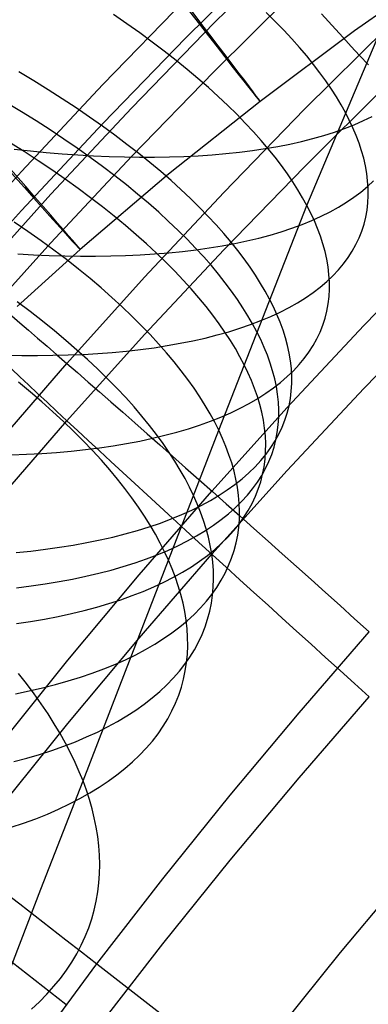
# Model space of a CAD drawing. Extents: x -1634 to -184, y -278 to 263.
# Tile 82 of 242: x -1582 to -1576, y 127 to 144. Entities that reach past the tile are written whole.
import ezdxf

# ---------------------------------------------------------------- set-up
doc = ezdxf.new("R2010")
doc.units = 0
doc.layers.add('PREDEFINITO', color=7, linetype='CONTINUOUS')

msp = doc.modelspace()

# ---------------------------------------------------------------- linework, layer by layer
at = {"layer": 'PREDEFINITO'}
for p, q in [((-1578.89, 144.052, 434.501), (-1577.429, 145.501, 434.468)), ((-1579.384, 143.79, 400.818), (-1577.914, 145.247, 400.785)), ((-1574.762, 145.094, 296.41), (-1576.453, 143.911, 296.416)), ((-1578.89, 143.208, 397.149), (-1577.429, 144.657, 397.116)), ((-1580.827, 142.982, 430.843), (-1579.384, 144.467, 430.81)), ((-1580.411, 144.036, 695.048), (-1580.643, 144.195, 694.84)), ((-1577.832, 144.077, 698.128), (-1577.989, 144.231, 697.878)), ((-1577.684, 143.925, 698.381), (-1577.832, 144.077, 698.128)), ((-1577.281, 140.877, 700.258), (-1575.922, 144.106, 701.717)), ((-1576.908, 144.078, 395.614), (-1577.027, 144.21, 395.906)), ((-1576.782, 143.94, 395.328), (-1576.908, 144.078, 395.614)), ((-1580.186, 143.877, 695.262), (-1580.411, 144.036, 695.048)), ((-1580.323, 142.576, 434.535), (-1578.89, 144.052, 434.501)), ((-1576.453, 143.911, 296.416), (-1578.095, 142.687, 296.421)), ((-1577.543, 143.773, 698.636), (-1577.684, 143.925, 698.381)), ((-1577.321, 142.549, 437.926), (-1575.89, 143.968, 437.894)), ((-1576.649, 143.795, 395.049), (-1576.782, 143.94, 395.328)), ((-1580.827, 142.304, 400.851), (-1579.384, 143.79, 400.818)), ((-1579.969, 143.718, 695.481), (-1580.186, 143.877, 695.262)), ((-1577.41, 143.624, 698.893), (-1577.543, 143.773, 698.636)), ((-1576.51, 143.643, 394.777), (-1576.649, 143.795, 395.049)), ((-1579.759, 143.559, 695.705), (-1579.969, 143.718, 695.481)), ((-1579.556, 143.4, 695.934), (-1579.759, 143.559, 695.705)), ((-1577.284, 143.476, 699.152), (-1577.41, 143.624, 698.893)), ((-1576.364, 143.485, 394.512), (-1576.51, 143.643, 394.777)), ((-1579.361, 143.242, 696.167), (-1579.556, 143.4, 695.934)), ((-1577.166, 143.329, 699.412), (-1577.284, 143.476, 699.152)), ((-1576.212, 143.32, 394.255), (-1576.364, 143.485, 394.512)), ((-1579.174, 143.085, 696.404), (-1579.361, 143.242, 696.167)), ((-1577.055, 143.185, 699.674), (-1577.166, 143.329, 699.412)), ((-1582.03, 143.045, 693.488), (-1582.289, 143.201, 693.303)), ((-1581.778, 142.889, 693.679), (-1582.03, 143.045, 693.488)), ((-1580.323, 141.733, 397.182), (-1578.89, 143.208, 397.149)), ((-1578.994, 142.928, 696.645), (-1579.174, 143.085, 696.404)), ((-1576.952, 143.043, 699.937), (-1577.055, 143.185, 699.674)), ((-1576.856, 142.902, 700.2), (-1576.952, 143.043, 699.937)), ((-1582.242, 141.47, 430.878), (-1580.827, 142.982, 430.843)), ((-1581.532, 142.732, 693.877), (-1581.778, 142.889, 693.679)), ((-1578.822, 142.772, 696.89), (-1578.994, 142.928, 696.645)), ((-1577.321, 141.552, 393.795), (-1575.89, 142.972, 393.763)), ((-1576.768, 142.764, 700.464), (-1576.856, 142.902, 700.2)), ((-1581.293, 142.574, 694.081), (-1581.532, 142.732, 693.877)), ((-1578.658, 142.617, 697.137), (-1578.822, 142.772, 696.89)), ((-1576.686, 142.628, 700.729), (-1576.768, 142.764, 700.464)), ((-1582.242, 142.506, 693.233), (-1582.5, 142.663, 693.048)), ((-1581.729, 141.074, 434.568), (-1580.323, 142.576, 434.535)), ((-1581.061, 142.415, 694.29), (-1581.293, 142.574, 694.081)), ((-1578.095, 142.687, 296.421), (-1579.685, 141.421, 296.427)), ((-1578.725, 141.103, 437.959), (-1577.321, 142.549, 437.926)), ((-1578.501, 142.463, 697.388), (-1578.658, 142.617, 697.137)), ((-1576.612, 142.494, 700.993), (-1576.686, 142.628, 700.729)), ((-1581.989, 142.349, 693.425), (-1582.242, 142.506, 693.233)), ((-1580.836, 142.257, 694.505), (-1581.061, 142.415, 694.29)), ((-1578.352, 142.311, 697.641), (-1578.501, 142.463, 697.388)), ((-1576.544, 142.361, 701.26), (-1576.612, 142.494, 700.993)), ((-1576.482, 142.228, 701.531), (-1576.544, 142.361, 701.26)), ((-1576.297, 142.353, 711.627), (-1576.145, 142.427, 711.315)), ((-1582.242, 140.792, 400.885), (-1580.827, 142.304, 400.851)), ((-1581.744, 142.191, 693.622), (-1581.989, 142.349, 693.425)), ((-1581.505, 142.032, 693.826), (-1581.744, 142.191, 693.622)), ((-1580.618, 142.098, 694.725), (-1580.836, 142.257, 694.505)), ((-1578.211, 142.159, 697.897), (-1578.352, 142.311, 697.641)), ((-1576.802, 142.154, 712.545), (-1576.626, 142.216, 712.242)), ((-1576.626, 142.216, 712.242), (-1576.458, 142.282, 711.936)), ((-1576.425, 142.095, 701.806), (-1576.482, 142.228, 701.531)), ((-1576.458, 142.282, 711.936), (-1576.297, 142.353, 711.627)), ((-1581.273, 141.873, 694.035), (-1581.505, 142.032, 693.826)), ((-1580.408, 141.94, 694.95), (-1580.618, 142.098, 694.725)), ((-1578.078, 142.01, 698.155), (-1578.211, 142.159, 697.897)), ((-1577.373, 141.991, 713.429), (-1577.175, 142.041, 713.139)), ((-1577.175, 142.041, 713.139), (-1576.985, 142.095, 712.844)), ((-1576.985, 142.095, 712.844), (-1576.802, 142.154, 712.545)), ((-1576.375, 141.962, 702.086), (-1576.425, 142.095, 701.806)), ((-1582.198, 141.815, 693.168), (-1582.45, 141.974, 692.977)), ((-1582.367, 141.855, 718.004), (-1582.088, 141.825, 717.84)), ((-1581.048, 141.713, 694.249), (-1581.273, 141.873, 694.035)), ((-1580.205, 141.782, 695.179), (-1580.408, 141.94, 694.95)), ((-1578.226, 141.833, 714.543), (-1578.004, 141.866, 714.272)), ((-1577.952, 141.862, 698.414), (-1578.078, 142.01, 698.155)), ((-1578.004, 141.866, 714.272), (-1577.787, 141.904, 713.996)), ((-1577.834, 141.715, 698.675), (-1577.952, 141.862, 698.414)), ((-1577.787, 141.904, 713.996), (-1577.577, 141.945, 713.715)), ((-1577.577, 141.945, 713.715), (-1577.373, 141.991, 713.429)), ((-1576.331, 141.83, 702.37), (-1576.375, 141.962, 702.086)), ((-1581.953, 141.656, 693.366), (-1582.198, 141.815, 693.168)), ((-1582.088, 141.825, 717.84), (-1581.811, 141.799, 717.669)), ((-1581.811, 141.799, 717.669), (-1581.535, 141.776, 717.491)), ((-1581.729, 140.23, 397.216), (-1580.323, 141.733, 397.182)), ((-1581.535, 141.776, 717.491), (-1581.261, 141.757, 717.305)), ((-1581.261, 141.757, 717.305), (-1580.989, 141.742, 717.112)), ((-1580.831, 141.554, 694.469), (-1581.048, 141.713, 694.249)), ((-1580.989, 141.742, 717.112), (-1580.719, 141.73, 716.912)), ((-1580.719, 141.73, 716.912), (-1580.452, 141.722, 716.705)), ((-1580.452, 141.722, 716.705), (-1580.189, 141.718, 716.492)), ((-1580.01, 141.624, 695.413), (-1580.205, 141.782, 695.179)), ((-1580.189, 141.718, 716.492), (-1579.929, 141.718, 716.271)), ((-1579.929, 141.718, 716.271), (-1579.672, 141.722, 716.043)), ((-1579.672, 141.722, 716.043), (-1579.419, 141.73, 715.809)), ((-1579.419, 141.73, 715.809), (-1579.171, 141.742, 715.568)), ((-1579.171, 141.742, 715.568), (-1578.927, 141.759, 715.321)), ((-1578.927, 141.759, 715.321), (-1578.688, 141.779, 715.068)), ((-1578.688, 141.779, 715.068), (-1578.454, 141.804, 714.808)), ((-1578.454, 141.804, 714.808), (-1578.226, 141.833, 714.543)), ((-1577.724, 141.571, 698.937), (-1577.834, 141.715, 698.675)), ((-1576.294, 141.698, 702.658), (-1576.331, 141.83, 702.37)), ((-1576.264, 141.566, 702.95), (-1576.294, 141.698, 702.658)), ((-1581.714, 141.496, 693.569), (-1581.953, 141.656, 693.366)), ((-1580.621, 141.394, 694.694), (-1580.831, 141.554, 694.469)), ((-1579.822, 141.466, 695.651), (-1580.01, 141.624, 695.413)), ((-1578.725, 140.106, 393.828), (-1577.321, 141.552, 393.795)), ((-1577.621, 141.428, 699.201), (-1577.724, 141.571, 698.937)), ((-1576.241, 141.436, 703.246), (-1576.264, 141.566, 702.95)), ((-1583.628, 139.932, 430.912), (-1582.242, 141.47, 430.878)), ((-1581.483, 141.335, 693.778), (-1581.714, 141.496, 693.569)), ((-1581.258, 141.174, 693.992), (-1581.483, 141.335, 693.778)), ((-1579.685, 141.421, 296.427), (-1581.221, 140.111, 296.433)), ((-1580.418, 141.235, 694.923), (-1580.621, 141.394, 694.694)), ((-1579.642, 141.31, 695.893), (-1579.822, 141.466, 695.651)), ((-1577.525, 141.287, 699.464), (-1577.621, 141.428, 699.201)), ((-1576.225, 141.306, 703.545), (-1576.241, 141.436, 703.246)), ((-1581.041, 141.013, 694.211), (-1581.258, 141.174, 693.992)), ((-1580.223, 141.076, 695.157), (-1580.418, 141.235, 694.923)), ((-1579.47, 141.154, 696.138), (-1579.642, 141.31, 695.893)), ((-1577.437, 141.148, 699.729), (-1577.525, 141.287, 699.464)), ((-1576.343, 141.112, 709.33), (-1576.23, 141.206, 709.009)), ((-1576.23, 141.206, 709.009), (-1576.125, 141.304, 708.688)), ((-1576.216, 141.177, 703.847), (-1576.225, 141.306, 703.545)), ((-1576.215, 141.049, 704.152), (-1576.216, 141.177, 703.847)), ((-1583.107, 139.545, 434.603), (-1581.729, 141.074, 434.568)), ((-1580.832, 140.852, 694.436), (-1581.041, 141.013, 694.211)), ((-1580.036, 140.917, 695.394), (-1580.223, 141.076, 695.157)), ((-1580.102, 139.63, 437.992), (-1578.725, 141.103, 437.959)), ((-1579.305, 140.999, 696.386), (-1579.47, 141.154, 696.138)), ((-1579.149, 140.845, 696.637), (-1579.305, 140.999, 696.386)), ((-1577.355, 141.012, 699.994), (-1577.437, 141.148, 699.729)), ((-1577.281, 140.877, 700.258), (-1577.355, 141.012, 699.994)), ((-1576.594, 140.933, 709.967), (-1576.464, 141.021, 709.649)), ((-1576.464, 141.021, 709.649), (-1576.343, 141.112, 709.33)), ((-1576.221, 140.923, 704.46), (-1576.215, 141.049, 704.152)), ((-1580.63, 140.691, 694.665), (-1580.832, 140.852, 694.436)), ((-1579.856, 140.759, 695.636), (-1580.036, 140.917, 695.394)), ((-1579, 140.692, 696.891), (-1579.149, 140.845, 696.637)), ((-1578.812, 136.971, 698.438), (-1577.281, 140.877, 700.258)), ((-1577.213, 140.744, 700.525), (-1577.281, 140.877, 700.258)), ((-1576.879, 140.768, 710.597), (-1576.732, 140.849, 710.283)), ((-1576.732, 140.849, 710.283), (-1576.594, 140.933, 709.967)), ((-1576.235, 140.798, 704.771), (-1576.221, 140.923, 704.46)), ((-1583.628, 139.254, 400.92), (-1582.242, 140.792, 400.885)), ((-1580.435, 140.53, 694.898), (-1580.63, 140.691, 694.665)), ((-1579.684, 140.602, 695.881), (-1579.856, 140.759, 695.636)), ((-1578.859, 140.54, 697.147), (-1579, 140.692, 696.891)), ((-1577.151, 140.61, 700.797), (-1577.213, 140.744, 700.525)), ((-1577.195, 140.618, 711.216), (-1577.033, 140.691, 710.908)), ((-1577.033, 140.691, 710.908), (-1576.879, 140.768, 710.597)), ((-1576.288, 140.553, 705.4), (-1576.258, 140.674, 705.084)), ((-1576.258, 140.674, 705.084), (-1576.235, 140.798, 704.771)), ((-1582.131, 140.428, 693.043), (-1582.369, 140.591, 692.841)), ((-1580.248, 140.37, 695.135), (-1580.435, 140.53, 694.898)), ((-1579.52, 140.446, 696.129), (-1579.684, 140.602, 695.881)), ((-1578.726, 140.39, 697.405), (-1578.859, 140.54, 697.147)), ((-1577.726, 140.422, 712.121), (-1577.542, 140.484, 711.823)), ((-1577.542, 140.484, 711.823), (-1577.365, 140.549, 711.522)), ((-1577.365, 140.549, 711.522), (-1577.195, 140.618, 711.216)), ((-1577.095, 140.476, 701.072), (-1577.151, 140.61, 700.797)), ((-1577.045, 140.343, 701.353), (-1577.095, 140.476, 701.072)), ((-1576.326, 140.433, 705.717), (-1576.288, 140.553, 705.4)), ((-1581.9, 140.265, 693.252), (-1582.131, 140.428, 693.043)), ((-1580.069, 140.211, 695.376), (-1580.248, 140.37, 695.135)), ((-1579.364, 140.291, 696.38), (-1579.52, 140.446, 696.129)), ((-1578.6, 140.242, 697.665), (-1578.726, 140.39, 697.405)), ((-1578.323, 140.263, 712.99), (-1578.117, 140.312, 712.705)), ((-1578.117, 140.312, 712.705), (-1577.918, 140.365, 712.415)), ((-1577.918, 140.365, 712.415), (-1577.726, 140.422, 712.121)), ((-1577.002, 140.21, 701.637), (-1577.045, 140.343, 701.353)), ((-1576.428, 140.199, 706.355), (-1576.373, 140.315, 706.035)), ((-1576.373, 140.315, 706.035), (-1576.326, 140.433, 705.717)), ((-1583.107, 138.702, 397.251), (-1581.729, 140.23, 397.216)), ((-1581.677, 140.101, 693.465), (-1581.9, 140.265, 693.252)), ((-1579.898, 140.052, 695.621), (-1580.069, 140.211, 695.376)), ((-1579.216, 140.137, 696.633), (-1579.364, 140.291, 696.38)), ((-1579.075, 139.984, 696.889), (-1579.216, 140.137, 696.633)), ((-1579.207, 140.108, 714.078), (-1578.977, 140.14, 713.814)), ((-1578.977, 140.14, 713.814), (-1578.753, 140.177, 713.545)), ((-1578.753, 140.177, 713.545), (-1578.535, 140.218, 713.27)), ((-1578.482, 140.095, 697.927), (-1578.6, 140.242, 697.665)), ((-1578.535, 140.218, 713.27), (-1578.323, 140.263, 712.99)), ((-1576.965, 140.077, 701.925), (-1577.002, 140.21, 701.637)), ((-1576.492, 140.086, 706.676), (-1576.428, 140.199, 706.355)), ((-1576.292, 138.793, 440.238), (-1574.932, 140.194, 440.207)), ((-1581.221, 140.111, 296.433), (-1582.316, 139.12, 296.437)), ((-1582.308, 140.039, 716.746), (-1582.032, 140.023, 716.561)), ((-1582.032, 140.023, 716.561), (-1581.758, 140.011, 716.37)), ((-1581.758, 140.011, 716.37), (-1581.487, 140.003, 716.171)), ((-1581.461, 139.937, 693.684), (-1581.677, 140.101, 693.465)), ((-1581.487, 140.003, 716.171), (-1581.219, 139.999, 715.966)), ((-1581.219, 139.999, 715.966), (-1580.953, 139.998, 715.753)), ((-1580.953, 139.998, 715.753), (-1580.691, 140.002, 715.533)), ((-1580.691, 140.002, 715.533), (-1580.433, 140.009, 715.307)), ((-1580.433, 140.009, 715.307), (-1580.179, 140.021, 715.074)), ((-1580.179, 140.021, 715.074), (-1579.929, 140.036, 714.835)), ((-1580.102, 138.634, 393.861), (-1578.725, 140.106, 393.828)), ((-1579.929, 140.036, 714.835), (-1579.683, 140.056, 714.589)), ((-1579.734, 139.894, 695.868), (-1579.898, 140.052, 695.621)), ((-1579.683, 140.056, 714.589), (-1579.443, 140.08, 714.336)), ((-1579.443, 140.08, 714.336), (-1579.207, 140.108, 714.078)), ((-1578.942, 139.833, 697.147), (-1579.075, 139.984, 696.889)), ((-1578.372, 139.95, 698.189), (-1578.482, 140.095, 697.927)), ((-1576.935, 139.944, 702.217), (-1576.965, 140.077, 701.925)), ((-1576.644, 139.866, 707.319), (-1576.564, 139.974, 706.997)), ((-1576.564, 139.974, 706.997), (-1576.492, 140.086, 706.676)), ((-1581.252, 139.773, 693.907), (-1581.461, 139.937, 693.684)), ((-1579.579, 139.737, 696.119), (-1579.734, 139.894, 695.868)), ((-1578.817, 139.683, 697.407), (-1578.942, 139.833, 697.147)), ((-1578.269, 139.806, 698.453), (-1578.372, 139.95, 698.189)), ((-1578.173, 139.665, 698.717), (-1578.269, 139.806, 698.453)), ((-1576.913, 139.812, 702.513), (-1576.935, 139.944, 702.217)), ((-1576.897, 139.681, 702.812), (-1576.913, 139.812, 702.513)), ((-1576.733, 139.76, 707.641), (-1576.644, 139.866, 707.319)), ((-1581.452, 138.132, 438.026), (-1580.102, 139.63, 437.992)), ((-1581.051, 139.609, 694.136), (-1581.252, 139.773, 693.907)), ((-1579.431, 139.582, 696.372), (-1579.579, 139.737, 696.119)), ((-1578.7, 139.534, 697.668), (-1578.817, 139.683, 697.407)), ((-1578.085, 139.525, 698.982), (-1578.173, 139.665, 698.717)), ((-1576.936, 139.557, 708.283), (-1576.83, 139.657, 707.962)), ((-1576.889, 139.551, 703.114), (-1576.897, 139.681, 702.812)), ((-1576.83, 139.657, 707.962), (-1576.733, 139.76, 707.641)), ((-1580.857, 139.445, 694.368), (-1581.051, 139.609, 694.136)), ((-1579.291, 139.427, 696.627), (-1579.431, 139.582, 696.372)), ((-1578.59, 139.388, 697.93), (-1578.7, 139.534, 697.668)), ((-1578.004, 139.388, 699.247), (-1578.085, 139.525, 698.982)), ((-1577.173, 139.366, 708.922), (-1577.051, 139.46, 708.603)), ((-1577.051, 139.46, 708.603), (-1576.936, 139.557, 708.283)), ((-1576.888, 139.422, 703.419), (-1576.889, 139.551, 703.114)), ((-1580.671, 139.281, 694.604), (-1580.857, 139.445, 694.368)), ((-1580.493, 139.119, 694.845), (-1580.671, 139.281, 694.604)), ((-1579.158, 139.274, 696.884), (-1579.291, 139.427, 696.627)), ((-1578.487, 139.243, 698.193), (-1578.59, 139.388, 697.93)), ((-1577.93, 139.252, 699.511), (-1578.004, 139.388, 699.247)), ((-1577.305, 139.276, 709.239), (-1577.173, 139.366, 708.922)), ((-1576.91, 139.167, 704.038), (-1576.895, 139.294, 703.727)), ((-1576.895, 139.294, 703.727), (-1576.888, 139.422, 703.419)), ((-1582.093, 139.034, 692.923), (-1582.316, 139.201, 692.71)), ((-1580.323, 138.957, 695.088), (-1580.493, 139.119, 694.845)), ((-1579.034, 139.122, 697.144), (-1579.158, 139.274, 696.884)), ((-1578.917, 138.972, 697.404), (-1579.034, 139.122, 697.144)), ((-1578.392, 139.1, 698.457), (-1578.487, 139.243, 698.193)), ((-1577.863, 139.118, 699.778), (-1577.93, 139.252, 699.511)), ((-1577.801, 138.983, 700.05), (-1577.863, 139.118, 699.778)), ((-1577.591, 139.106, 709.867), (-1577.444, 139.189, 709.554)), ((-1577.444, 139.189, 709.554), (-1577.305, 139.276, 709.239)), ((-1576.933, 139.042, 704.351), (-1576.91, 139.167, 704.038)), ((-1582.411, 138.96, 436.42), (-1582.268, 138.838, 436.705)), ((-1581.878, 138.867, 693.141), (-1582.093, 139.034, 692.923)), ((-1580.161, 138.795, 695.335), (-1580.323, 138.957, 695.088)), ((-1578.808, 138.824, 697.666), (-1578.917, 138.972, 697.404)), ((-1578.305, 138.959, 698.721), (-1578.392, 139.1, 698.457)), ((-1578.224, 138.82, 698.986), (-1578.305, 138.959, 698.721)), ((-1578.082, 138.877, 710.79), (-1577.91, 138.95, 710.485)), ((-1577.91, 138.95, 710.485), (-1577.747, 139.026, 710.178)), ((-1577.745, 138.848, 700.326), (-1577.801, 138.983, 700.05)), ((-1577.747, 139.026, 710.178), (-1577.591, 139.106, 709.867)), ((-1576.964, 138.919, 704.666), (-1576.933, 139.042, 704.351)), ((-1576.292, 137.696, 391.655), (-1574.932, 139.097, 391.623)), ((-1582.268, 138.838, 436.705), (-1582.118, 138.709, 436.984)), ((-1581.67, 138.7, 693.363), (-1581.878, 138.867, 693.141)), ((-1580.006, 138.635, 695.584), (-1580.161, 138.795, 695.335)), ((-1578.706, 138.678, 697.929), (-1578.808, 138.824, 697.666)), ((-1578.446, 138.744, 711.388), (-1578.26, 138.809, 711.09)), ((-1578.26, 138.809, 711.09), (-1578.082, 138.877, 710.79)), ((-1578.151, 138.684, 699.25), (-1578.224, 138.82, 698.986)), ((-1577.696, 138.713, 700.606), (-1577.745, 138.848, 700.326)), ((-1577.625, 137.367, 440.271), (-1576.292, 138.793, 440.238)), ((-1577.051, 138.677, 705.301), (-1577.004, 138.797, 704.983)), ((-1577.004, 138.797, 704.983), (-1576.964, 138.919, 704.666)), ((-1582.118, 138.709, 436.984), (-1581.962, 138.574, 437.255)), ((-1581.47, 138.533, 693.591), (-1581.67, 138.7, 693.363)), ((-1581.452, 137.136, 393.895), (-1580.102, 138.634, 393.861)), ((-1579.859, 138.476, 695.836), (-1580.006, 138.635, 695.584)), ((-1579.047, 138.575, 712.253), (-1578.84, 138.628, 711.969)), ((-1578.84, 138.628, 711.969), (-1578.64, 138.684, 711.68)), ((-1578.611, 138.533, 698.192), (-1578.706, 138.678, 697.929)), ((-1578.64, 138.684, 711.68), (-1578.446, 138.744, 711.388)), ((-1578.083, 138.548, 699.517), (-1578.151, 138.684, 699.25)), ((-1577.653, 138.579, 700.89), (-1577.696, 138.713, 700.606)), ((-1577.107, 138.559, 705.621), (-1577.051, 138.677, 705.301)), ((-1581.962, 138.574, 437.255), (-1581.798, 138.433, 437.52)), ((-1581.798, 138.433, 437.52), (-1581.628, 138.285, 437.777)), ((-1581.277, 138.366, 693.822), (-1581.47, 138.533, 693.591)), ((-1579.938, 138.407, 713.337), (-1579.707, 138.443, 713.074)), ((-1579.721, 138.318, 696.091), (-1579.859, 138.476, 695.836)), ((-1579.707, 138.443, 713.074), (-1579.481, 138.483, 712.806)), ((-1579.481, 138.483, 712.806), (-1579.261, 138.527, 712.532)), ((-1579.261, 138.527, 712.532), (-1579.047, 138.575, 712.253)), ((-1578.524, 138.39, 698.456), (-1578.611, 138.533, 698.192)), ((-1578.022, 138.412, 699.788), (-1578.083, 138.548, 699.517)), ((-1577.617, 138.444, 701.178), (-1577.653, 138.579, 700.89)), ((-1577.588, 138.31, 701.47), (-1577.617, 138.444, 701.178)), ((-1577.245, 138.331, 706.262), (-1577.172, 138.444, 705.941)), ((-1577.172, 138.444, 705.941), (-1577.107, 138.559, 705.621)), ((-1582.506, 138.277, 715.616), (-1582.233, 138.272, 715.419)), ((-1582.233, 138.272, 715.419), (-1581.963, 138.271, 715.215)), ((-1581.963, 138.271, 715.215), (-1581.696, 138.274, 715.003)), ((-1581.696, 138.274, 715.003), (-1581.432, 138.281, 714.785)), ((-1581.628, 138.285, 437.777), (-1581.452, 138.132, 438.026)), ((-1581.432, 138.281, 714.785), (-1581.172, 138.291, 714.56)), ((-1581.092, 138.199, 694.058), (-1581.277, 138.366, 693.822)), ((-1581.172, 138.291, 714.56), (-1580.916, 138.306, 714.328)), ((-1580.916, 138.306, 714.328), (-1580.665, 138.325, 714.09)), ((-1580.665, 138.325, 714.09), (-1580.417, 138.349, 713.845)), ((-1580.417, 138.349, 713.845), (-1580.175, 138.376, 713.594)), ((-1580.175, 138.376, 713.594), (-1579.938, 138.407, 713.337)), ((-1579.589, 138.162, 696.347), (-1579.721, 138.318, 696.091)), ((-1578.444, 138.25, 698.72), (-1578.524, 138.39, 698.456)), ((-1577.967, 138.275, 700.064), (-1578.022, 138.412, 699.788)), ((-1577.918, 138.139, 700.343), (-1577.967, 138.275, 700.064)), ((-1577.566, 138.177, 701.766), (-1577.588, 138.31, 701.47)), ((-1577.326, 138.22, 706.583), (-1577.245, 138.331, 706.262)), ((-1582.758, 136.628, 438.06), (-1581.452, 138.132, 438.026)), ((-1581.452, 138.132, 438.026), (-1581.269, 137.973, 438.267)), ((-1580.915, 138.033, 694.297), (-1581.092, 138.199, 694.058)), ((-1579.466, 138.007, 696.605), (-1579.589, 138.162, 696.347)), ((-1578.372, 138.111, 698.984), (-1578.444, 138.25, 698.72)), ((-1578.305, 137.974, 699.25), (-1578.372, 138.111, 698.984)), ((-1577.876, 138.003, 700.627), (-1577.918, 138.139, 700.343)), ((-1577.551, 138.044, 702.065), (-1577.566, 138.177, 701.766)), ((-1577.514, 138.006, 707.226), (-1577.416, 138.112, 706.905)), ((-1577.416, 138.112, 706.905), (-1577.326, 138.22, 706.583)), ((-1582.268, 137.9, 395.182), (-1582.411, 138.035, 395.462)), ((-1581.269, 137.973, 438.267), (-1581.081, 137.809, 438.499)), ((-1580.746, 137.868, 694.54), (-1580.915, 138.033, 694.297)), ((-1579.35, 137.853, 696.865), (-1579.466, 138.007, 696.605)), ((-1578.245, 137.836, 699.52), (-1578.305, 137.974, 699.25)), ((-1577.841, 137.867, 700.915), (-1577.876, 138.003, 700.627)), ((-1577.622, 137.904, 707.546), (-1577.514, 138.006, 707.226)), ((-1577.543, 137.912, 702.367), (-1577.551, 138.044, 702.065)), ((-1577.544, 137.782, 702.672), (-1577.543, 137.912, 702.367)), ((-1582.086, 137.635, 692.804), (-1582.293, 137.805, 692.582)), ((-1582.118, 137.759, 394.91), (-1582.268, 137.9, 395.182)), ((-1581.962, 137.612, 394.645), (-1582.118, 137.759, 394.91)), ((-1581.081, 137.809, 438.499), (-1580.887, 137.639, 438.723)), ((-1580.585, 137.703, 694.785), (-1580.746, 137.868, 694.54)), ((-1579.242, 137.701, 697.125), (-1579.35, 137.853, 696.865)), ((-1578.19, 137.698, 699.795), (-1578.245, 137.836, 699.52)), ((-1577.861, 137.708, 708.184), (-1577.737, 137.804, 707.865)), ((-1577.812, 137.732, 701.206), (-1577.841, 137.867, 700.915)), ((-1577.737, 137.804, 707.865), (-1577.622, 137.904, 707.546)), ((-1577.552, 137.652, 702.98), (-1577.544, 137.782, 702.672)), ((-1581.886, 137.464, 693.03), (-1582.086, 137.635, 692.804)), ((-1581.798, 137.459, 394.387), (-1581.962, 137.612, 394.645)), ((-1580.887, 137.639, 438.723), (-1580.687, 137.465, 438.938)), ((-1580.431, 137.54, 695.034), (-1580.585, 137.703, 694.785)), ((-1579.141, 137.551, 697.387), (-1579.242, 137.701, 697.125)), ((-1578.142, 137.56, 700.075), (-1578.19, 137.698, 699.795)), ((-1578.134, 137.525, 708.815), (-1577.993, 137.615, 708.5)), ((-1577.993, 137.615, 708.5), (-1577.861, 137.708, 708.184)), ((-1577.79, 137.597, 701.502), (-1577.812, 137.732, 701.206)), ((-1577.776, 137.463, 701.8), (-1577.79, 137.597, 701.502)), ((-1577.625, 136.27, 391.687), (-1576.292, 137.696, 391.655)), ((-1577.567, 137.523, 703.29), (-1577.552, 137.652, 702.98)), ((-1581.695, 137.294, 693.261), (-1581.886, 137.464, 693.03)), ((-1581.628, 137.3, 394.137), (-1581.798, 137.459, 394.387)), ((-1580.687, 137.465, 438.938), (-1580.483, 137.285, 439.144)), ((-1580.286, 137.377, 695.285), (-1580.431, 137.54, 695.034)), ((-1579.048, 137.403, 697.649), (-1579.141, 137.551, 697.387)), ((-1578.962, 137.257, 697.912), (-1579.048, 137.403, 697.649)), ((-1578.44, 137.356, 709.436), (-1578.283, 137.439, 709.127)), ((-1578.283, 137.439, 709.127), (-1578.134, 137.525, 708.815)), ((-1578.1, 137.422, 700.358), (-1578.142, 137.56, 700.075)), ((-1578.066, 137.284, 700.645), (-1578.1, 137.422, 700.358)), ((-1577.769, 137.329, 702.102), (-1577.776, 137.463, 701.8)), ((-1577.623, 137.27, 703.918), (-1577.591, 137.396, 703.603)), ((-1577.591, 137.396, 703.603), (-1577.567, 137.523, 703.29)), ((-1581.511, 137.125, 693.496), (-1581.695, 137.294, 693.261)), ((-1581.452, 137.136, 393.895), (-1581.628, 137.3, 394.137)), ((-1580.483, 137.285, 439.144), (-1580.273, 137.1, 439.34)), ((-1580.148, 137.216, 695.538), (-1580.286, 137.377, 695.285)), ((-1578.884, 137.113, 698.175), (-1578.962, 137.257, 697.912)), ((-1578.932, 135.915, 440.303), (-1577.625, 137.367, 440.271)), ((-1578.777, 137.202, 710.047), (-1578.605, 137.277, 709.743)), ((-1578.605, 137.277, 709.743), (-1578.44, 137.356, 709.436)), ((-1578.038, 137.147, 700.936), (-1578.066, 137.284, 700.645)), ((-1577.77, 137.197, 702.406), (-1577.769, 137.329, 702.102)), ((-1577.663, 137.146, 704.234), (-1577.623, 137.27, 703.918)), ((-1582.758, 135.631, 393.929), (-1581.452, 137.136, 393.895)), ((-1581.335, 136.955, 693.734), (-1581.511, 137.125, 693.496)), ((-1581.269, 136.966, 393.662), (-1581.452, 137.136, 393.895)), ((-1580.273, 137.1, 439.34), (-1580.058, 136.911, 439.527)), ((-1580.018, 137.056, 695.793), (-1580.148, 137.216, 695.538)), ((-1579.896, 136.898, 696.05), (-1580.018, 137.056, 695.793)), ((-1579.34, 136.999, 710.935), (-1579.145, 137.063, 710.643)), ((-1579.145, 137.063, 710.643), (-1578.957, 137.13, 710.346)), ((-1578.957, 137.13, 710.346), (-1578.777, 137.202, 710.047)), ((-1578.812, 136.971, 698.438), (-1578.884, 137.113, 698.175)), ((-1578.017, 137.01, 701.23), (-1578.038, 137.147, 700.936)), ((-1577.795, 136.935, 703.024), (-1577.779, 137.065, 702.714)), ((-1577.779, 137.065, 702.714), (-1577.77, 137.197, 702.406)), ((-1577.712, 137.024, 704.552), (-1577.663, 137.146, 704.234)), ((-1581.167, 136.787, 693.975), (-1581.335, 136.955, 693.734)), ((-1581.081, 136.792, 393.437), (-1581.269, 136.966, 393.662)), ((-1580.058, 136.911, 439.527), (-1579.839, 136.718, 439.704)), ((-1579.965, 136.832, 711.783), (-1579.75, 136.884, 711.505)), ((-1579.781, 136.741, 696.309), (-1579.896, 136.898, 696.05)), ((-1579.75, 136.884, 711.505), (-1579.542, 136.939, 711.222)), ((-1579.686, 134.712, 697.296), (-1578.812, 136.971, 698.438)), ((-1579.542, 136.939, 711.222), (-1579.34, 136.999, 710.935)), ((-1578.747, 136.83, 698.703), (-1578.812, 136.971, 698.438)), ((-1578.003, 136.874, 701.528), (-1578.017, 137.01, 701.23)), ((-1577.834, 136.786, 705.191), (-1577.769, 136.904, 704.871)), ((-1577.819, 136.806, 703.336), (-1577.795, 136.935, 703.024)), ((-1577.769, 136.904, 704.871), (-1577.712, 137.024, 704.552)), ((-1581.006, 136.619, 694.22), (-1581.167, 136.787, 693.975)), ((-1580.887, 136.612, 393.221), (-1581.081, 136.792, 393.437)), ((-1580.648, 136.703, 712.585), (-1580.414, 136.742, 712.323)), ((-1580.414, 136.742, 712.323), (-1580.187, 136.785, 712.056)), ((-1580.187, 136.785, 712.056), (-1579.965, 136.832, 711.783)), ((-1579.839, 136.718, 439.704), (-1579.616, 136.521, 439.87)), ((-1579.674, 136.585, 696.568), (-1579.781, 136.741, 696.309)), ((-1578.688, 136.688, 698.972), (-1578.747, 136.83, 698.703)), ((-1577.997, 136.738, 701.829), (-1578.003, 136.874, 701.528)), ((-1577.999, 136.604, 702.133), (-1577.997, 136.738, 701.829)), ((-1577.908, 136.67, 705.512), (-1577.834, 136.786, 705.191)), ((-1577.852, 136.679, 703.65), (-1577.819, 136.806, 703.336)), ((-1582.417, 136.545, 714.242), (-1582.152, 136.555, 714.025)), ((-1582.152, 136.555, 714.025), (-1581.89, 136.569, 713.801)), ((-1581.89, 136.569, 713.801), (-1581.632, 136.588, 713.571)), ((-1581.632, 136.588, 713.571), (-1581.379, 136.61, 713.334)), ((-1581.379, 136.61, 713.334), (-1581.13, 136.637, 713.09)), ((-1581.13, 136.637, 713.09), (-1580.886, 136.668, 712.84)), ((-1580.854, 136.452, 694.468), (-1581.006, 136.619, 694.22)), ((-1580.687, 136.428, 393.014), (-1580.887, 136.612, 393.221)), ((-1580.886, 136.668, 712.84), (-1580.648, 136.703, 712.585)), ((-1579.575, 136.432, 696.829), (-1579.674, 136.585, 696.568)), ((-1578.635, 136.547, 699.246), (-1578.688, 136.688, 698.972)), ((-1578.588, 136.405, 699.524), (-1578.635, 136.547, 699.246)), ((-1578.082, 136.446, 706.153), (-1577.991, 136.557, 705.832)), ((-1578.008, 136.47, 702.44), (-1577.999, 136.604, 702.133)), ((-1577.991, 136.557, 705.832), (-1577.908, 136.67, 705.512)), ((-1577.942, 136.429, 704.283), (-1577.893, 136.553, 703.966)), ((-1577.893, 136.553, 703.966), (-1577.852, 136.679, 703.65)), ((-1580.709, 136.286, 694.718), (-1580.854, 136.452, 694.468)), ((-1580.483, 136.239, 392.816), (-1580.687, 136.428, 393.014)), ((-1579.616, 136.521, 439.87), (-1579.389, 136.32, 440.027)), ((-1579.483, 136.28, 697.09), (-1579.575, 136.432, 696.829)), ((-1578.548, 136.263, 699.806), (-1578.588, 136.405, 699.524)), ((-1578.182, 136.338, 706.473), (-1578.082, 136.446, 706.153)), ((-1578.025, 136.338, 702.749), (-1578.008, 136.47, 702.44)), ((-1578, 136.307, 704.601), (-1577.942, 136.429, 704.283)), ((-1580.573, 136.121, 694.97), (-1580.709, 136.286, 694.718)), ((-1580.273, 136.046, 392.629), (-1580.483, 136.239, 392.816)), ((-1579.398, 136.131, 697.352), (-1579.483, 136.28, 697.09)), ((-1579.389, 136.32, 440.027), (-1579.158, 136.115, 440.173)), ((-1578.932, 134.818, 391.72), (-1577.625, 136.27, 391.687)), ((-1578.514, 136.122, 700.092), (-1578.548, 136.263, 699.806)), ((-1578.407, 136.13, 707.112), (-1578.29, 136.233, 706.793)), ((-1578.29, 136.233, 706.793), (-1578.182, 136.338, 706.473)), ((-1578.084, 136.078, 703.374), (-1578.05, 136.207, 703.06)), ((-1578.066, 136.188, 704.921), (-1578, 136.307, 704.601)), ((-1578.05, 136.207, 703.06), (-1578.025, 136.338, 702.749)), ((-1580.444, 135.958, 695.224), (-1580.573, 136.121, 694.97)), ((-1580.058, 135.848, 392.451), (-1580.273, 136.046, 392.629)), ((-1579.321, 135.983, 697.613), (-1579.398, 136.131, 697.352)), ((-1579.158, 136.115, 440.173), (-1578.923, 135.907, 440.308)), ((-1578.666, 135.935, 707.745), (-1578.532, 136.031, 707.429)), ((-1578.532, 136.031, 707.429), (-1578.407, 136.13, 707.112)), ((-1578.488, 135.981, 700.381), (-1578.514, 136.122, 700.092)), ((-1578.224, 135.955, 705.561), (-1578.141, 136.07, 705.241)), ((-1578.141, 136.07, 705.241), (-1578.066, 136.188, 704.921)), ((-1578.126, 135.95, 703.689), (-1578.084, 136.078, 703.374)), ((-1580.323, 135.796, 695.48), (-1580.444, 135.958, 695.224)), ((-1580.198, 134.457, 440.336), (-1578.932, 135.915, 440.303)), ((-1579.25, 135.838, 697.875), (-1579.321, 135.983, 697.613)), ((-1578.923, 135.907, 440.308), (-1578.686, 135.696, 440.433)), ((-1578.808, 135.842, 708.058), (-1578.666, 135.935, 707.745)), ((-1578.468, 135.84, 700.674), (-1578.488, 135.981, 700.381)), ((-1578.316, 135.843, 705.881), (-1578.224, 135.955, 705.561)), ((-1578.176, 135.824, 704.006), (-1578.126, 135.95, 703.689)), ((-1580.209, 135.636, 695.737), (-1580.323, 135.796, 695.48)), ((-1579.839, 135.647, 392.283), (-1580.058, 135.848, 392.451)), ((-1579.186, 135.693, 698.139), (-1579.25, 135.838, 697.875)), ((-1579.128, 135.548, 698.407), (-1579.186, 135.693, 698.139)), ((-1579.116, 135.667, 708.678), (-1578.958, 135.753, 708.37)), ((-1578.958, 135.753, 708.37), (-1578.808, 135.842, 708.058)), ((-1578.686, 135.696, 440.433), (-1578.445, 135.482, 440.547)), ((-1578.525, 135.626, 706.52), (-1578.416, 135.733, 706.201)), ((-1578.456, 135.7, 700.971), (-1578.468, 135.84, 700.674)), ((-1578.452, 135.561, 701.271), (-1578.456, 135.7, 700.971)), ((-1578.416, 135.733, 706.201), (-1578.316, 135.843, 705.881)), ((-1578.301, 135.579, 704.642), (-1578.234, 135.701, 704.323)), ((-1578.234, 135.701, 704.323), (-1578.176, 135.824, 704.006)), ((-1580.104, 135.477, 695.996), (-1580.209, 135.636, 695.737)), ((-1579.616, 135.443, 392.125), (-1579.839, 135.647, 392.283)), ((-1579.457, 135.506, 709.286), (-1579.283, 135.585, 708.984)), ((-1579.283, 135.585, 708.984), (-1579.116, 135.667, 708.678)), ((-1579.077, 135.403, 698.68), (-1579.128, 135.548, 698.407)), ((-1578.769, 135.421, 707.155), (-1578.643, 135.522, 706.838)), ((-1578.643, 135.522, 706.838), (-1578.525, 135.626, 706.52)), ((-1578.455, 135.422, 701.573), (-1578.452, 135.561, 701.271)), ((-1578.377, 135.459, 704.961), (-1578.301, 135.579, 704.642)), ((-1580.005, 135.32, 696.255), (-1580.104, 135.477, 695.996)), ((-1580.024, 135.293, 710.171), (-1579.828, 135.36, 709.88)), ((-1579.828, 135.36, 709.88), (-1579.638, 135.431, 709.585)), ((-1579.638, 135.431, 709.585), (-1579.457, 135.506, 709.286)), ((-1579.389, 135.235, 391.978), (-1579.616, 135.443, 392.125)), ((-1579.031, 135.258, 698.956), (-1579.077, 135.403, 698.68)), ((-1578.903, 135.323, 707.47), (-1578.769, 135.421, 707.155)), ((-1578.465, 135.285, 701.879), (-1578.455, 135.422, 701.573)), ((-1578.461, 135.342, 705.281), (-1578.377, 135.459, 704.961)), ((-1578.445, 135.482, 440.547), (-1578.202, 135.265, 440.649)), ((-1580.654, 135.116, 711.016), (-1580.438, 135.171, 710.74)), ((-1580.438, 135.171, 710.74), (-1580.227, 135.23, 710.458)), ((-1580.227, 135.23, 710.458), (-1580.024, 135.293, 710.171)), ((-1579.915, 135.165, 696.515), (-1580.005, 135.32, 696.255)), ((-1579.158, 135.024, 391.841), (-1579.389, 135.235, 391.978)), ((-1579.197, 135.137, 708.093), (-1579.046, 135.228, 707.783)), ((-1579.046, 135.228, 707.783), (-1578.903, 135.323, 707.47)), ((-1578.992, 135.112, 699.237), (-1579.031, 135.258, 698.956)), ((-1578.655, 135.116, 705.919), (-1578.553, 135.228, 705.6)), ((-1578.553, 135.228, 705.6), (-1578.461, 135.342, 705.281)), ((-1578.484, 135.149, 702.186), (-1578.465, 135.285, 701.879)), ((-1578.202, 135.265, 440.649), (-1577.956, 135.046, 440.741)), ((-1581.341, 134.976, 711.814), (-1581.106, 135.019, 711.554)), ((-1581.106, 135.019, 711.554), (-1580.877, 135.065, 711.288)), ((-1580.877, 135.065, 711.288), (-1580.654, 135.116, 711.016)), ((-1579.831, 135.012, 696.775), (-1579.915, 135.165, 696.515)), ((-1579.755, 134.861, 697.036), (-1579.831, 135.012, 696.775)), ((-1579.523, 134.966, 708.706), (-1579.356, 135.05, 708.401)), ((-1579.356, 135.05, 708.401), (-1579.197, 135.137, 708.093)), ((-1578.923, 134.81, 391.715), (-1579.158, 135.024, 391.841)), ((-1578.96, 134.967, 699.522), (-1578.992, 135.112, 699.237)), ((-1578.883, 134.9, 706.555), (-1578.765, 135.007, 706.237)), ((-1578.765, 135.007, 706.237), (-1578.655, 135.116, 705.919)), ((-1578.546, 134.88, 702.808), (-1578.511, 135.014, 702.496)), ((-1578.511, 135.014, 702.496), (-1578.484, 135.149, 702.186)), ((-1577.956, 135.046, 440.741), (-1577.709, 134.825, 440.821)), ((-1582.333, 134.847, 712.795), (-1582.078, 134.873, 712.559)), ((-1582.078, 134.873, 712.559), (-1581.827, 134.903, 712.317)), ((-1581.827, 134.903, 712.317), (-1581.582, 134.938, 712.069)), ((-1581.582, 134.938, 712.069), (-1581.341, 134.976, 711.814)), ((-1579.881, 134.809, 709.307), (-1579.698, 134.885, 709.008)), ((-1579.686, 134.712, 697.296), (-1579.755, 134.861, 697.036)), ((-1579.698, 134.885, 709.008), (-1579.523, 134.966, 708.706)), ((-1579.01, 134.797, 706.87), (-1578.883, 134.9, 706.555)), ((-1578.935, 134.822, 699.81), (-1578.96, 134.967, 699.522)), ((-1578.589, 134.749, 703.122), (-1578.546, 134.88, 702.808)), ((-1580.472, 134.603, 710.177), (-1580.268, 134.668, 709.891)), ((-1580.433, 132.783, 696.257), (-1579.686, 134.712, 697.296)), ((-1580.268, 134.668, 709.891), (-1580.07, 134.736, 709.601)), ((-1580.198, 133.36, 391.753), (-1578.932, 134.818, 391.72)), ((-1580.07, 134.736, 709.601), (-1579.881, 134.809, 709.307)), ((-1579.623, 134.564, 697.559), (-1579.686, 134.712, 697.296)), ((-1579.289, 134.601, 707.497), (-1579.145, 134.698, 707.185)), ((-1579.145, 134.698, 707.185), (-1579.01, 134.797, 706.87)), ((-1578.917, 134.678, 700.102), (-1578.935, 134.822, 699.81)), ((-1578.686, 134.593, 391.6), (-1578.923, 134.81, 391.715)), ((-1578.907, 134.534, 700.397), (-1578.917, 134.678, 700.102)), ((-1578.641, 134.619, 703.437), (-1578.589, 134.749, 703.122)), ((-1577.709, 134.825, 440.821), (-1577.46, 134.602, 440.89)), ((-1580.9, 134.486, 710.734), (-1580.683, 134.542, 710.458)), ((-1580.683, 134.542, 710.458), (-1580.472, 134.603, 710.177)), ((-1579.566, 134.415, 697.826), (-1579.623, 134.564, 697.559)), ((-1579.601, 134.419, 708.114), (-1579.441, 134.508, 707.807)), ((-1579.441, 134.508, 707.807), (-1579.289, 134.601, 707.497)), ((-1578.903, 134.39, 700.695), (-1578.907, 134.534, 700.397)), ((-1578.77, 134.365, 704.07), (-1578.701, 134.491, 703.753)), ((-1578.701, 134.491, 703.753), (-1578.641, 134.619, 703.437)), ((-1578.445, 134.374, 391.496), (-1578.686, 134.593, 391.6)), ((-1577.46, 134.602, 440.89), (-1577.209, 134.378, 440.947)), ((-1581.83, 134.301, 711.784), (-1581.589, 134.341, 711.53)), ((-1581.589, 134.341, 711.53), (-1581.354, 134.385, 711.271)), ((-1581.437, 132.975, 440.37), (-1580.198, 134.457, 440.336)), ((-1581.354, 134.385, 711.271), (-1581.124, 134.434, 711.005)), ((-1581.124, 134.434, 711.005), (-1580.9, 134.486, 710.734)), ((-1579.944, 134.251, 708.72), (-1579.768, 134.333, 708.419)), ((-1579.768, 134.333, 708.419), (-1579.601, 134.419, 708.114)), ((-1579.516, 134.267, 698.097), (-1579.566, 134.415, 697.826)), ((-1578.908, 134.248, 700.996), (-1578.903, 134.39, 700.695)), ((-1578.847, 134.241, 704.388), (-1578.77, 134.365, 704.07)), ((-1578.202, 134.153, 391.404), (-1578.445, 134.374, 391.496)), ((-1577.209, 134.378, 440.947), (-1576.957, 134.152, 440.993)), ((-1582.328, 134.234, 712.274), (-1582.076, 134.266, 712.032)), ((-1582.076, 134.266, 712.032), (-1581.83, 134.301, 711.784)), ((-1580.318, 134.098, 709.311), (-1580.127, 134.172, 709.017)), ((-1580.127, 134.172, 709.017), (-1579.944, 134.251, 708.72)), ((-1579.472, 134.118, 698.373), (-1579.516, 134.267, 698.097)), ((-1578.933, 134.12, 704.706), (-1578.847, 134.241, 704.388)), ((-1578.92, 134.107, 701.3), (-1578.908, 134.248, 700.996)), ((-1577.956, 133.93, 391.322), (-1578.202, 134.153, 391.404)), ((-1576.957, 134.152, 440.993), (-1576.704, 133.925, 441.027)), ((-1580.721, 133.961, 709.885), (-1580.516, 134.028, 709.6)), ((-1580.516, 134.028, 709.6), (-1580.318, 134.098, 709.311)), ((-1579.434, 133.969, 698.652), (-1579.472, 134.118, 698.373)), ((-1579.13, 133.886, 705.341), (-1579.027, 134.001, 705.024)), ((-1579.027, 134.001, 705.024), (-1578.933, 134.12, 704.706)), ((-1578.941, 133.967, 701.607), (-1578.92, 134.107, 701.3)), ((-1581.375, 133.786, 710.711), (-1581.151, 133.841, 710.441)), ((-1581.151, 133.841, 710.441), (-1580.933, 133.899, 710.166)), ((-1580.933, 133.899, 710.166), (-1580.721, 133.961, 709.885)), ((-1579.404, 133.82, 698.935), (-1579.434, 133.969, 698.652)), ((-1579.38, 133.671, 699.222), (-1579.404, 133.82, 698.935)), ((-1579.242, 133.772, 705.658), (-1579.13, 133.886, 705.341)), ((-1579.006, 133.69, 702.226), (-1578.969, 133.828, 701.915)), ((-1578.969, 133.828, 701.915), (-1578.941, 133.967, 701.607)), ((-1577.709, 133.706, 391.252), (-1577.956, 133.93, 391.322)), ((-1576.704, 133.925, 441.027), (-1576.451, 133.697, 441.05)), ((-1582.331, 133.612, 711.736), (-1582.084, 133.649, 711.488)), ((-1582.084, 133.649, 711.488), (-1581.842, 133.691, 711.235)), ((-1581.842, 133.691, 711.235), (-1581.606, 133.737, 710.976)), ((-1581.606, 133.737, 710.976), (-1581.375, 133.786, 710.711)), ((-1579.49, 133.555, 706.288), (-1579.362, 133.662, 705.974)), ((-1579.363, 133.523, 699.513), (-1579.38, 133.671, 699.222)), ((-1579.362, 133.662, 705.974), (-1579.242, 133.772, 705.658)), ((-1579.051, 133.555, 702.538), (-1579.006, 133.69, 702.226)), ((-1577.46, 133.48, 391.193), (-1577.709, 133.706, 391.252)), ((-1576.451, 133.697, 441.05), (-1576.197, 133.469, 441.061)), ((-1579.627, 133.452, 706.601), (-1579.49, 133.555, 706.288)), ((-1579.354, 133.375, 699.806), (-1579.363, 133.523, 699.513)), ((-1579.104, 133.421, 702.851), (-1579.051, 133.555, 702.538)), ((-1577.209, 133.253, 391.146), (-1577.46, 133.48, 391.193)), ((-1577.418, 132.061, 441.093), (-1576.197, 133.469, 441.061)), ((-1581.437, 131.878, 391.786), (-1580.198, 133.36, 391.753)), ((-1579.926, 133.254, 707.22), (-1579.773, 133.351, 706.911)), ((-1579.773, 133.351, 706.911), (-1579.627, 133.452, 706.601)), ((-1579.353, 133.228, 700.103), (-1579.354, 133.375, 699.806)), ((-1579.166, 133.289, 703.166), (-1579.104, 133.421, 702.851)), ((-1580.257, 133.071, 707.828), (-1580.088, 133.161, 707.526)), ((-1580.088, 133.161, 707.526), (-1579.926, 133.254, 707.22)), ((-1579.359, 133.082, 700.403), (-1579.353, 133.228, 700.103)), ((-1579.315, 133.031, 703.798), (-1579.236, 133.159, 703.482)), ((-1579.236, 133.159, 703.482), (-1579.166, 133.289, 703.166)), ((-1576.957, 133.025, 391.111), (-1577.209, 133.253, 391.146)), ((-1582.65, 131.471, 440.404), (-1581.437, 132.975, 440.37)), ((-1580.62, 132.903, 708.424), (-1580.435, 132.985, 708.128)), ((-1580.435, 132.985, 708.128), (-1580.257, 133.071, 707.828)), ((-1579.402, 132.906, 704.114), (-1579.315, 133.031, 703.798)), ((-1579.373, 132.936, 700.705), (-1579.359, 133.082, 700.403)), ((-1576.704, 132.797, 391.087), (-1576.957, 133.025, 391.111)), ((-1581.172, 130.877, 695.17), (-1580.433, 132.783, 696.257)), ((-1581.012, 132.751, 709.004), (-1580.812, 132.825, 708.716)), ((-1580.812, 132.825, 708.716), (-1580.62, 132.903, 708.424)), ((-1579.603, 132.663, 704.746), (-1579.498, 132.783, 704.43)), ((-1579.498, 132.783, 704.43), (-1579.402, 132.906, 704.114)), ((-1579.424, 132.649, 701.317), (-1579.394, 132.792, 701.01)), ((-1579.394, 132.792, 701.01), (-1579.373, 132.936, 700.705)), ((-1576.451, 132.569, 391.074), (-1576.704, 132.797, 391.087)), ((-1582.155, 132.569, 692.634), (-1582.296, 132.746, 692.388)), ((-1581.651, 132.554, 709.84), (-1581.432, 132.615, 709.566)), ((-1581.432, 132.615, 709.566), (-1581.218, 132.681, 709.287)), ((-1581.218, 132.681, 709.287), (-1581.012, 132.751, 709.004)), ((-1579.716, 132.546, 705.061), (-1579.603, 132.663, 704.746)), ((-1579.463, 132.508, 701.626), (-1579.424, 132.649, 701.317)), ((-1582.347, 132.394, 710.63), (-1582.11, 132.443, 710.372)), ((-1582.022, 132.392, 692.882), (-1582.155, 132.569, 692.634)), ((-1582.11, 132.443, 710.372), (-1581.877, 132.496, 710.109)), ((-1581.877, 132.496, 710.109), (-1581.651, 132.554, 709.84)), ((-1579.838, 132.432, 705.375), (-1579.716, 132.546, 705.061)), ((-1579.509, 132.368, 701.936), (-1579.463, 132.508, 701.626)), ((-1576.197, 132.34, 391.074), (-1576.451, 132.569, 391.074)), ((-1581.897, 132.217, 693.132), (-1582.022, 132.392, 692.882)), ((-1580.107, 132.213, 705.999), (-1579.968, 132.321, 705.688)), ((-1579.968, 132.321, 705.688), (-1579.838, 132.432, 705.375)), ((-1579.564, 132.23, 702.248), (-1579.509, 132.368, 701.936)), ((-1577.418, 130.932, 391.105), (-1576.197, 132.34, 391.074)), ((-1581.78, 132.044, 693.384), (-1581.897, 132.217, 693.132)), ((-1580.409, 132.008, 706.615), (-1580.254, 132.109, 706.308)), ((-1580.254, 132.109, 706.308), (-1580.107, 132.213, 705.999)), ((-1579.699, 131.96, 702.875), (-1579.627, 132.094, 702.562)), ((-1579.627, 132.094, 702.562), (-1579.564, 132.23, 702.248)), ((-1581.671, 131.872, 693.637), (-1581.78, 132.044, 693.384)), ((-1580.573, 131.911, 706.919), (-1580.409, 132.008, 706.615)), ((-1579.78, 131.828, 703.19), (-1579.699, 131.96, 702.875)), ((-1578.614, 130.63, 441.125), (-1577.418, 132.061, 441.093)), ((-1582.65, 130.374, 391.82), (-1581.437, 131.878, 391.786)), ((-1581.569, 131.701, 693.891), (-1581.671, 131.872, 693.637)), ((-1580.923, 131.728, 707.518), (-1580.744, 131.817, 707.22)), ((-1580.744, 131.817, 707.22), (-1580.573, 131.911, 706.919)), ((-1579.869, 131.699, 703.505), (-1579.78, 131.828, 703.19)), ((-1581.475, 131.532, 694.146), (-1581.569, 131.701, 693.891)), ((-1581.303, 131.56, 708.103), (-1581.109, 131.642, 707.812)), ((-1581.109, 131.642, 707.812), (-1580.923, 131.728, 707.518)), ((-1579.967, 131.572, 703.819), (-1579.869, 131.699, 703.505)), ((-1581.928, 131.34, 708.949), (-1581.713, 131.409, 708.671)), ((-1581.713, 131.409, 708.671), (-1581.505, 131.483, 708.389)), ((-1581.505, 131.483, 708.389), (-1581.303, 131.56, 708.103)), ((-1581.388, 131.365, 694.402), (-1581.475, 131.532, 694.146)), ((-1580.188, 131.327, 704.447), (-1580.073, 131.448, 704.133)), ((-1580.073, 131.448, 704.133), (-1579.967, 131.572, 703.819)), ((-1582.377, 131.214, 709.488), (-1582.149, 131.275, 709.221)), ((-1582.149, 131.275, 709.221), (-1581.928, 131.34, 708.949)), ((-1581.309, 131.2, 694.658), (-1581.388, 131.365, 694.402)), ((-1580.312, 131.209, 704.759), (-1580.188, 131.327, 704.447)), ((-1581.237, 131.038, 694.914), (-1581.309, 131.2, 694.658)), ((-1580.584, 130.983, 705.38), (-1580.443, 131.094, 705.07)), ((-1580.443, 131.094, 705.07), (-1580.312, 131.209, 704.759)), ((-1581.172, 130.877, 695.17), (-1581.237, 131.038, 694.914)), ((-1580.733, 130.874, 705.687), (-1580.584, 130.983, 705.38)), ((-1578.614, 129.501, 391.138), (-1577.418, 130.932, 391.105)), ((-1581.903, 128.995, 694.035), (-1581.172, 130.877, 695.17)), ((-1581.114, 130.717, 695.428), (-1581.172, 130.877, 695.17)), ((-1581.054, 130.669, 706.295), (-1580.889, 130.77, 705.992)), ((-1580.889, 130.77, 705.992), (-1580.733, 130.874, 705.687)), ((-1581.408, 130.478, 706.89), (-1581.227, 130.571, 706.594)), ((-1581.227, 130.571, 706.594), (-1581.054, 130.669, 706.295)), ((-1581.061, 130.556, 695.69), (-1581.114, 130.717, 695.428)), ((-1581.015, 130.395, 695.957), (-1581.061, 130.556, 695.69)), ((-1579.785, 129.177, 441.158), (-1578.614, 130.63, 441.125)), ((-1581.792, 130.303, 707.472), (-1581.596, 130.389, 707.183)), ((-1581.596, 130.389, 707.183), (-1581.408, 130.478, 706.89)), ((-1580.976, 130.234, 696.227), (-1581.015, 130.395, 695.957)), ((-1582.205, 130.145, 708.037), (-1581.995, 130.222, 707.757)), ((-1581.995, 130.222, 707.757), (-1581.792, 130.303, 707.472)), ((-1580.943, 130.072, 696.502), (-1580.976, 130.234, 696.227)), ((-1582.421, 130.072, 708.313), (-1582.205, 130.145, 708.037)), ((-1580.917, 129.911, 696.78), (-1580.943, 130.072, 696.502)), ((-1580.898, 129.749, 697.062), (-1580.917, 129.911, 696.78)), ((-1580.886, 129.588, 697.347), (-1580.898, 129.749, 697.062)), ((-1580.882, 129.427, 697.635), (-1580.886, 129.588, 697.347)), ((-1580.886, 129.266, 697.927), (-1580.882, 129.427, 697.635)), ((-1579.785, 128.048, 391.17), (-1578.614, 129.501, 391.138)), ((-1580.897, 129.107, 698.221), (-1580.886, 129.266, 697.927)), ((-1576.697, 127.898, 391.174), (-1575.53, 129.295, 391.142)), ((-1580.931, 127.701, 441.191), (-1579.785, 129.177, 441.158)), ((-1580.916, 128.948, 698.518), (-1580.897, 129.107, 698.221)), ((-1582.624, 127.139, 692.854), (-1581.903, 128.995, 694.035)), ((-1582.538, 128.945, 440.954), (-1582.273, 128.74, 441.022)), ((-1580.943, 128.79, 698.817), (-1580.916, 128.948, 698.518)), ((-1582.273, 128.74, 441.022), (-1582.006, 128.534, 441.079)), ((-1580.979, 128.634, 699.118), (-1580.943, 128.79, 698.817)), ((-1582.006, 128.534, 441.079), (-1581.739, 128.327, 441.124)), ((-1581.022, 128.479, 699.421), (-1580.979, 128.634, 699.118)), ((-1581.739, 128.327, 441.124), (-1581.47, 128.119, 441.158)), ((-1581.074, 128.325, 699.726), (-1581.022, 128.479, 699.421)), ((-1581.204, 128.024, 700.339), (-1581.135, 128.173, 700.032)), ((-1581.135, 128.173, 700.032), (-1581.074, 128.325, 699.726)), ((-1581.47, 128.119, 441.158), (-1581.201, 127.91, 441.18)), ((-1581.281, 127.876, 700.647), (-1581.204, 128.024, 700.339)), ((-1580.931, 126.572, 391.204), (-1579.785, 128.048, 391.17)), ((-1582.273, 127.618, 391.326), (-1582.538, 127.825, 391.385)), ((-1581.367, 127.73, 700.956), (-1581.281, 127.876, 700.647)), ((-1581.201, 127.91, 441.18), (-1580.931, 127.701, 441.191)), ((-1577.84, 126.479, 391.206), (-1576.697, 127.898, 391.174)), ((-1583.131, 124.71, 441.259), (-1580.931, 127.701, 441.191)), ((-1581.462, 127.587, 701.264), (-1581.367, 127.73, 700.956)), ((-1580.931, 127.701, 441.191), (-1576.984, 124.633, 441.26)), ((-1582.006, 127.41, 391.278), (-1582.273, 127.618, 391.326)), ((-1581.566, 127.447, 701.573), (-1581.462, 127.587, 701.264)), ((-1581.739, 127.201, 391.242), (-1582.006, 127.41, 391.278)), ((-1581.799, 127.174, 702.188), (-1581.678, 127.309, 701.881)), ((-1581.678, 127.309, 701.881), (-1581.566, 127.447, 701.573)), ((-1581.928, 127.042, 702.494), (-1581.799, 127.174, 702.188)), ((-1581.47, 126.991, 391.218), (-1581.739, 127.201, 391.242)), ((-1582.066, 126.914, 702.799), (-1581.928, 127.042, 702.494))]:
    msp.add_line(p, q, dxfattribs=at)
at = {"layer": 'PREDEFINITO', "extrusion": (0.792181, 0.61028, -0.00282)}
msp.add_circle((1086.117, 293.145, -1163.894), 10, dxfattribs=at)
at = {"layer": 'PREDEFINITO', "extrusion": (0.749871, 0.661578, -0.002742)}
msp.add_circle((1161.171, 293.442, -1093.83), 10, dxfattribs=at)

doc.saveas('drawing.dxf')
